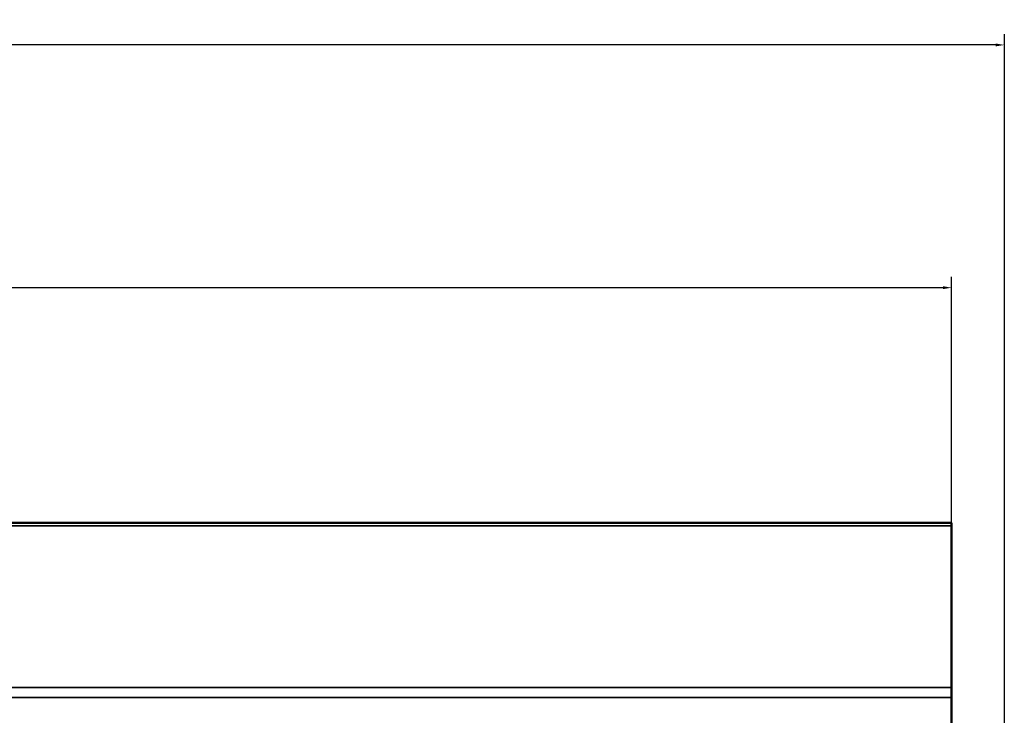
# Paper-space layout 'Sheet_1' of a CAD drawing. Header units: millimetres. Extents: x 0 to 118, y 0 to 118.
# Tile 64 of 206: x 37 to 48, y 64 to 72. Entities that reach past the tile are written whole.
import ezdxf

# ---------------------------------------------------------------- set-up
doc = ezdxf.new("R2010")
doc.units = ezdxf.units.MM
for name, color, linetype, lineweight in [('Dimension (ANSI)', 7, 'Continuous', 25), ('Visible (ANSI)', 7, 'Continuous', 50), ('Visible Narrow (ANSI)', 7, 'Continuous', 35)]:
    doc.layers.add(name, color=color, linetype=linetype, lineweight=lineweight)
doc.styles.add('Note Text (ANSI)', font='tahoma.ttf')
doc.dimstyles.new('Default - mm (ANSI)', dxfattribs={"dimtxt": 0.393701, "dimasz": 0.098425, "dimexe": 0.125, "dimexo": 0.063, "dimgap": 0.031496, "dimtad": 0, "dimtoh": 1, "dimlfac": 25.4, "dimrnd": 1e-08, "dimzin": 4, "dimdsep": 46, "dimtxsty": 'Note Text (ANSI)', "dimcen": 0.09, "dimdle": 0.393701, "dimclrd": 256, "dimclre": 256, "dimclrt": 256, "dimadec": 1, "dimazin": 1, "dimtfac": 0.3048, "dimtofl": 0, "dimtmove": 0, "dimatfit": 3, "dimfxl": 1, "dimtolj": 1, "dimtzin": 4, "dimlwd": -1, "dimlwe": -1, "dimarcsym": 0})

# ---------------------------------------------------------------- blocks, each defined once
blk = doc.blocks.new('*D9')
at = {"layer": 'Defpoints', "color": 0, "transparency": 16777216}
for p in [(48.022, 71.489), (48.022, 61.881), (8.136, 61.801)]:
    blk.add_point(p, dxfattribs=at)
at = {"layer": 'Dimension (ANSI)', "transparency": 16777216}
for p, q in [((8.136, 61.864), (8.136, 71.614)), ((48.022, 61.944), (48.022, 71.614)), ((8.234, 71.489), (26.016, 71.489)), ((47.923, 71.489), (30.142, 71.489))]:
    blk.add_line(p, q, dxfattribs=at)
for points in [[(8.234, 71.506), (8.234, 71.473), (8.136, 71.489)], [(47.923, 71.506), (47.923, 71.473), (48.022, 71.489)]]:
    blk.add_solid(points, dxfattribs=at)
at = {"layer": 'Dimension (ANSI)', "transparency": 16777216, "insert": (26.047, 71.747), "char_height": 0.3937, "attachment_point": 1, "style": 'Note Text (ANSI)'}
blk.add_mtext('\\A1;1013.10 [39.9 in]', dxfattribs=at)
blk = doc.blocks.new('*D10')
at = {"layer": 'Defpoints', "color": 0, "transparency": 16777216}
for p in [(47.419, 68.711), (8.797, 65.335), (47.419, 65.247)]:
    blk.add_point(p, dxfattribs=at)
at = {"layer": 'Dimension (ANSI)', "transparency": 16777216}
for p, q in [((8.797, 65.398), (8.797, 68.836)), ((47.419, 65.31), (47.419, 68.836)), ((8.896, 68.711), (26.172, 68.711)), ((47.321, 68.711), (30.045, 68.711))]:
    blk.add_line(p, q, dxfattribs=at)
for points in [[(8.896, 68.728), (8.896, 68.695), (8.797, 68.711)], [(47.321, 68.728), (47.321, 68.695), (47.419, 68.711)]]:
    blk.add_solid(points, dxfattribs=at)
at = {"layer": 'Dimension (ANSI)', "transparency": 16777216, "insert": (26.203, 68.969), "char_height": 0.3937, "attachment_point": 1, "style": 'Note Text (ANSI)'}
blk.add_mtext('\\A1;981.00 [38.6 in]', dxfattribs=at)

psp = doc.layouts.new('Sheet_1')

# ---------------------------------------------------------------- linework, layer by layer
at = {"layer": 'Visible (ANSI)'}
for p, q in [((8.79724, 66.01972), (47.41929, 66.01972)), ((47.41929, 66.01972), (47.41929, 65.98515)), ((47.41929, 64.13487), (47.41929, 65.98515)), ((47.41929, 64.13487), (47.41929, 64.02193)), ((47.41929, 64.02193), (47.41929, 63.4926))]:
    psp.add_line(p, q, dxfattribs=at)
at = {"layer": 'Visible Narrow (ANSI)'}
for p, q in [((47.41929, 65.98515), (8.79724, 65.98515)), ((8.79724, 64.13487), (47.41929, 64.13487)), ((8.79724, 64.02193), (47.41929, 64.02193))]:
    psp.add_line(p, q, dxfattribs=at)

# ---------------------------------------------------------------- dimensions: what is measured, and where the dimension line sits
at = {"layer": 'Dimension (ANSI)'}
for base, p1, p2, picture, middle in [((48.02165, 71.48925), (8.13583, 61.80102), (48.02165, 61.88135), '*D9', (28.07874, 71.48925)), ((47.41929, 68.71124), (8.79724, 65.33474), (47.41929, 65.24667), '*D10', (28.10827, 68.71124))]:
    dim = psp.add_linear_dim(base=base, p1=p1, p2=p2, angle=180, dimstyle='Default - mm (ANSI)', override={"dimgap": 0.031496, "dimtoh": 0, "dimdec": 2, "dimlfac": 25.4, "dimtol": 0, "dimlim": 0, "dimtp": 0, "dimtm": 0, "dimtdec": 2, "dimatfit": 1}, dxfattribs=at)
    dim.commit()
    dim.dimension.update_dxf_attribs({"geometry": picture, "text_midpoint": middle, "dimtype": 160})

doc.saveas('drawing.dxf')
